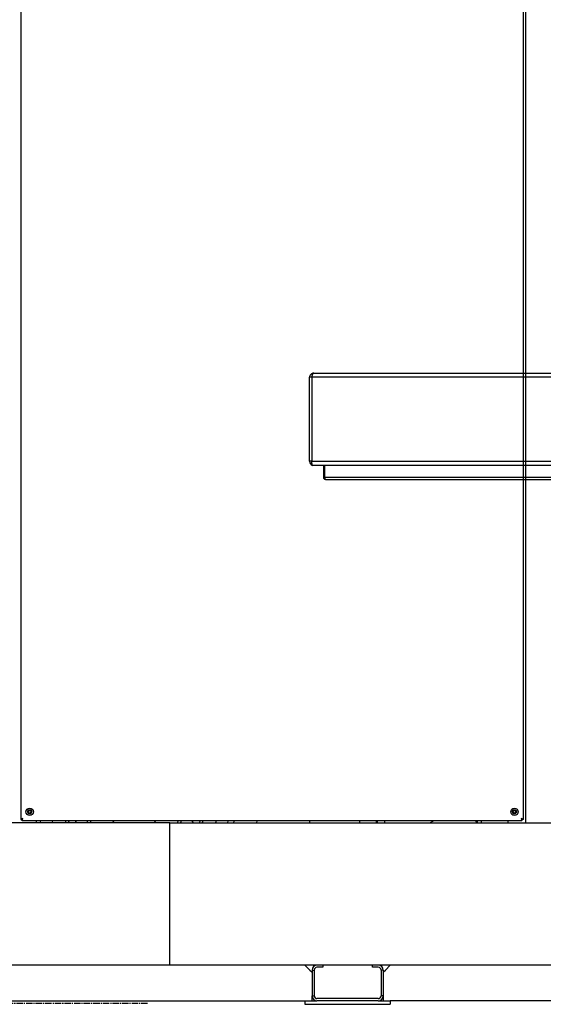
# Model space of a CAD drawing. Extents: x -72 to 51457, y 0 to 26838.
# Tile 160 of 203: x 6874 to 7610, y 12384 to 13767. Entities that reach past the tile are written whole.
import ezdxf

# ---------------------------------------------------------------- set-up
doc = ezdxf.new("R2010")
doc.units = 0
doc.header["$LTSCALE"] = 12
doc.linetypes.add('CHAIN_THIN', pattern=[1.125, 0.75, -0.125, 0.125, -0.125])
doc.linetypes.add('SOLID_THIN', pattern=[0])
doc.layers.get('0').update_dxf_attribs({"linetype": 'CONTINUOUS'})

# ---------------------------------------------------------------- blocks, each defined once
blk = doc.blocks.new('MEDCLUMP_ZSC_1565_')
at = {"color": 7, "linetype": 'CHAIN_THIN', "lineweight": 25, "flags": 128}
blk.add_lwpolyline([(4398.7, 12385.4), (7053.4, 12385.4)], dxfattribs=at)
blk = doc.blocks.new('MEDCLUMP_SET_1564_')
at = {"lineweight": 0}
blk.add_blockref('MEDCLUMP_ZSC_1565_', (0, 0), dxfattribs=at)
blk = doc.blocks.new('Besch_Front')
at = {"color": 7, "linetype": 'SOLID_THIN', "lineweight": 25}
for p, q in [((7287.3, 13270.7), (7684.4, 13270.7)), ((7284.3, 13264.7), (7281.3, 13264.7)), ((7281.3, 13146.7), (7281.3, 13264.7)), ((7284.3, 13264.7), (7284.3, 13146.7)), ((7681.3, 13264.7), (7284.3, 13264.7)), ((7284.3, 13146.7), (7281.3, 13146.7)), ((7284.3, 13146.7), (7681.3, 13146.7)), ((7681.3, 13140.7), (7285.5, 13140.7)), ((7301.3, 13123.7), (7301.3, 13140.7)), ((7302.8, 13123.7), (7302.8, 13140.7)), ((7302.8, 13123.7), (7302.8, 13140.7)), ((7301.3, 13123.7), (7302.8, 13123.7)), ((7681.3, 13123.7), (7302.8, 13123.7)), ((7681.3, 13120.7), (7304.3, 13120.7))]:
    blk.add_line(p, q, dxfattribs=at)
for points, knots in [([(7287.3, 13270.7), (7285.1, 13270.4), (7284.1, 13270), (7282.9, 13268.8), (7281.8, 13267.7), (7281.3, 13266.4), (7281.3, 13264.7)], [0, 0, 0, 0, 1, 1, 1, 2, 2, 2, 2]), ([(7284.3, 13264.7), (7284.5, 13265.4), (7284.9, 13266.6), (7285.3, 13267.8), (7285.6, 13268.6), (7285.9, 13269.1), (7286, 13269.4), (7286.4, 13270.3), (7286.8, 13270.6), (7287.3, 13270.7)], [0, 0, 0, 0, 1, 2, 3, 4, 4, 4, 5, 5, 5, 5]), ([(7281.3, 13146.7), (7281.5, 13144.8), (7281.7, 13144.1), (7282.4, 13143.2), (7283, 13142.3), (7283.6, 13141.8), (7285.3, 13141)], [0, 0, 0, 0, 1, 1, 1, 2, 2, 2, 2]), ([(7285.5, 13140.7), (7285.3, 13140.9), (7285.2, 13141.1), (7285, 13142.1), (7284.9, 13142.3), (7284.8, 13142.8), (7284.7, 13143.7), (7284.5, 13144.8), (7284.4, 13146), (7284.3, 13146.7)], [0, 0, 0, 0, 1, 1, 1, 2, 3, 4, 5, 5, 5, 5]), ([(7304.3, 13120.7), (7303.1, 13120.8), (7302.6, 13121), (7302.1, 13121.6), (7301.6, 13122.2), (7301.3, 13122.7), (7301.3, 13123.7)], [0, 0, 0, 0, 1, 1, 1, 2, 2, 2, 2]), ([(7302.8, 13123.7), (7302.9, 13122.5), (7303, 13122), (7303.2, 13121.5), (7303.4, 13121.3), (7303.5, 13121.1), (7303.7, 13120.9), (7303.8, 13120.8), (7304, 13120.7), (7304.3, 13120.7)], [0, 0, 0, 0, 1, 1, 1, 2, 2, 2, 3, 3, 3, 3])]:
    blk.add_open_spline(points, degree=3, knots=knots, dxfattribs=at)
for points in [[(7284.8, 13266.2), (7284.7, 13266.1), (7284.5, 13265.8), (7284.4, 13265.6), (7284.3, 13265.2), (7284.3, 13264.9), (7284.3, 13264.7)], [(7302.9, 13123.1), (7302.8, 13123.3), (7302.8, 13123.4), (7302.8, 13123.7)]]:
    blk.add_open_spline(points, degree=3, dxfattribs=at)
blk = doc.blocks.new('Vela_Front')
at = {"color": 7, "linetype": 'SOLID_THIN', "lineweight": 25}
for p, q in [((7584.8, 15038.6), (7584.8, 12638.6)), ((6875.3, 13836.7), (6875.3, 12643.4)), ((7581.8, 12643.4), (7581.8, 13836.7)), ((6886, 12655.5), (6885.6, 12653.2)), ((6885.6, 12653.2), (6887.4, 12651.8)), ((6888.1, 12656.4), (6886, 12655.5)), ((6887.4, 12651.8), (6889.5, 12652.6)), ((6889.9, 12654.9), (6888.1, 12656.4)), ((6889.5, 12652.6), (6889.9, 12654.9)), ((7567.5, 12655.5), (7567.1, 12653.2)), ((7567.1, 12653.2), (7568.9, 12651.8)), ((7569.6, 12656.4), (7567.5, 12655.5)), ((7568.9, 12651.8), (7571, 12652.6)), ((7571.4, 12654.9), (7569.6, 12656.4)), ((7571, 12652.6), (7571.4, 12654.9)), ((7084.8, 12638.6), (6042.9, 12638.6)), ((6875.3, 12643.4), (6876.8, 12643.4)), ((6877.1, 12641.6), (6877.1, 12643.1)), ((7579.9, 12641.6), (6877.1, 12641.6)), ((6897.3, 12638.6), (6897.3, 12641.6)), ((6902.6, 12641.6), (6903.2, 12638.6)), ((6920.4, 12638.6), (6919.7, 12641.6)), ((7084.8, 12638.6), (7597.9, 12638.6)), ((7084.8, 12631.7), (7084.8, 12638.6)), ((7149.9, 12641.6), (7149.1, 12638.6)), ((7166.3, 12638.6), (7166.9, 12641.6)), ((7207.3, 12638.6), (7207.8, 12641.6)), ((7281, 12641.6), (7281, 12638.6)), ((7351.3, 12641.6), (7351.3, 12638.6)), ((7374.7, 12641.6), (7374.7, 12638.6)), ((7377, 12638.6), (7377, 12641.6)), ((7387, 12638.6), (7387, 12641.6)), ((7508.3, 12641.6), (7508.4, 12641.3)), ((7514.3, 12641.3), (7508.4, 12641.3)), ((7514.3, 12641.3), (7514.4, 12641.6)), ((7514.8, 12640.3), (7514.8, 12641.6)), ((7514.8, 12640.3), (7515.9, 12640.3)), ((7515.8, 12641.5), (7516.1, 12641.5)), ((7515.8, 12640.4), (7516.1, 12640.4)), ((7516, 12641.5), (7515.9, 12641.5)), ((7515.9, 12641.5), (7515.9, 12641.5)), ((7516, 12640.4), (7515.9, 12640.4)), ((7515.9, 12640.4), (7515.9, 12640.4)), ((7516.2, 12641.5), (7516, 12641.5)), ((7516, 12641.5), (7516, 12641.5)), ((7516.2, 12640.4), (7516, 12640.4)), ((7516, 12640.4), (7516, 12640.4)), ((7516, 12640.3), (7517.3, 12640.3)), ((7516.1, 12641.5), (7516.1, 12641.6)), ((7516.1, 12640.4), (7516.1, 12640.6)), ((7517.3, 12638.6), (7517.3, 12641.6)), ((7522.3, 12641.6), (7522.3, 12638.6)), ((7559.8, 12641.6), (7559.8, 12638.6)), ((7579.9, 12641.6), (7579.9, 12643.1)), ((7581.8, 12643.4), (7580.3, 12643.4)), ((7597.9, 12638.6), (7603, 12638.6)), ((7603, 12638.6), (7607.2, 12638.6)), ((7607.2, 12638.6), (7678.8, 12638.6)), ((7084.8, 12445.5), (7084.8, 12631.7)), ((7084.8, 12438.6), (7084.8, 12445.5)), ((7084.8, 12438.6), (5841.7, 12438.6)), ((8284.8, 12438.6), (7084.8, 12438.6)), ((7274.8, 12438.6), (7281.7, 12431.7)), ((7281.7, 12431.7), (7284.8, 12428.6)), ((7284.8, 12431.7), (7287.8, 12431.7)), ((7284.8, 12431.7), (7284.8, 12395.5)), ((7287.8, 12431.7), (7287.8, 12395.5)), ((7299.8, 12435.6), (7291.7, 12435.6)), ((7299.8, 12438.6), (7299.8, 12435.6)), ((7369.8, 12435.6), (7369.8, 12438.6)), ((7377.9, 12435.6), (7369.8, 12435.6)), ((7384.8, 12431.7), (7381.8, 12431.7)), ((7381.8, 12431.7), (7381.8, 12395.5)), ((7384.8, 12428.6), (7387.9, 12431.7)), ((7384.8, 12431.7), (7384.8, 12395.5)), ((7387.9, 12431.7), (7394.8, 12438.6)), ((6794.8, 12388.6), (7274.8, 12388.6)), ((7274.8, 12388.6), (7274.8, 12383.6)), ((7274.8, 12388.6), (7291.7, 12388.6)), ((7284.8, 12388.6), (7284.8, 12395.5)), ((7284.8, 12395.5), (7287.8, 12395.5)), ((7377.9, 12391.6), (7291.7, 12391.6)), ((7377.9, 12388.6), (7291.7, 12388.6)), ((7377.9, 12388.6), (7394.8, 12388.6)), ((7384.8, 12395.5), (7381.8, 12395.5)), ((7384.8, 12395.5), (7384.8, 12388.6)), ((7627.3, 12388.6), (7394.8, 12388.6)), ((7394.8, 12388.6), (7394.8, 12383.6)), ((7274.8, 12383.6), (7394.8, 12383.6))]:
    blk.add_line(p, q, dxfattribs=at)
for points in [[(6939.1, 12638.6), (6938.3, 12641.2), (6938.2, 12641.6)], [(6943.2, 12638.6), (6943.1, 12639), (6942.3, 12641.6)], [(6974.4, 12638.6), (6973.1, 12641.4), (6973, 12641.6)], [(7007.2, 12638.6), (7004.9, 12641), (7004.4, 12641.6)], [(7065.2, 12641.6), (7064.6, 12641), (7062.3, 12638.6)], [(7096.5, 12641.6), (7096.4, 12641.4), (7095.2, 12638.6)], [(7127.2, 12641.6), (7126.4, 12639), (7126.3, 12638.6)], [(7131.3, 12641.6), (7131.2, 12641.2), (7130.5, 12638.6)], [(7174.8, 12638.6), (7175.2, 12640.8), (7175.4, 12641.6)], [(7455.8, 12641.6), (7454, 12640.5), (7450.6, 12638.6)], [(7455.8, 12641.6), (7450.9, 12638.8), (7450.6, 12638.6)]]:
    blk.add_lwpolyline(points, dxfattribs=at)
for centre, radius in [((6887.8, 12654.1), 5.25), ((6887.8, 12654.1), 3), ((6887.8, 12654.1), 1.9), ((7569.3, 12654.1), 5.25), ((7569.3, 12654.1), 3), ((7569.3, 12654.1), 1.9)]:
    blk.add_circle(centre, radius, dxfattribs=at)
for centre, radius, start, end in [((6887.8, 12654.1), 2.31, 140.8771, 200.8771), ((6887.8, 12654.1), 2.31, 200.8771, 260.8771), ((6887.8, 12654.1), 2.31, 80.8771, 140.8771), ((6887.8, 12654.1), 2.31, 260.8771, 320.8771), ((6887.8, 12654.1), 2.31, 20.8771, 80.8771), ((6887.8, 12654.1), 2.31, 320.8771, 20.8771), ((7569.3, 12654.1), 2.31, 140.8771, 200.8771), ((7569.3, 12654.1), 2.31, 200.8771, 260.8771), ((7569.3, 12654.1), 2.31, 80.8771, 140.8771), ((7569.3, 12654.1), 2.31, 260.8771, 320.8771), ((7569.3, 12654.1), 2.31, 20.8771, 80.8771), ((7569.3, 12654.1), 2.31, 320.8771, 20.8771), ((6960.8, 12637), 9, 149.1534, 169.6647), ((6960.8, 12637), 9, 10.3353, 30.8466), ((7108.7, 12637), 9, 149.1534, 169.6647), ((7108.7, 12637), 9, 10.3353, 30.8466), ((7291.7, 12431.7), 6.9, 90, 180), ((7291.7, 12431.7), 3.9, 90, 180), ((7377.9, 12431.7), 6.9, 0, 90), ((7377.9, 12431.7), 3.9, 0, 90), ((7291.7, 12395.5), 6.9, 180, 270), ((7291.7, 12395.5), 3.9, 180, 270), ((7377.9, 12395.5), 6.9, 270, 0), ((7377.9, 12395.5), 3.9, 270, 0)]:
    blk.add_arc(centre, radius, start, end, dxfattribs=at)
for points, knots in [([(6878.3, 12644.6), (6876.9, 12644.2), (6876.4, 12644.1), (6875.9, 12643.9), (6875.7, 12643.8), (6875.5, 12643.8), (6875.4, 12643.7), (6875.3, 12643.6), (6875.3, 12643.5), (6875.3, 12643.4)], [0, 0, 0, 0, 1, 1, 1, 2, 2, 2, 3, 3, 3, 3]), ([(6877.1, 12641.6), (6877.3, 12641.7), (6877.4, 12641.8), (6877.6, 12642.3), (6877.8, 12642.7), (6877.9, 12643.2), (6878.3, 12644.6)], [0, 0, 0, 0, 1, 1, 1, 2, 2, 2, 2]), ([(6877.1, 12643.1), (6877.4, 12643.1), (6877.4, 12643.2), (6877.6, 12643.4), (6877.8, 12643.7), (6877.9, 12643.9), (6878.3, 12644.6)], [0, 0, 0, 0, 1, 1, 1, 2, 2, 2, 2]), ([(7578.8, 12644.6), (7579.1, 12643.2), (7579.2, 12642.7), (7579.4, 12642.2), (7579.5, 12642), (7579.6, 12641.9), (7579.6, 12641.7), (7579.7, 12641.6), (7579.8, 12641.6), (7579.9, 12641.6)], [0, 0, 0, 0, 1, 1, 1, 2, 2, 2, 3, 3, 3, 3]), ([(7581.8, 12643.4), (7581.7, 12643.7), (7581.5, 12643.8), (7581.1, 12643.9), (7580.6, 12644.1), (7580.1, 12644.2), (7578.8, 12644.6)], [0, 0, 0, 0, 1, 1, 1, 2, 2, 2, 2]), ([(7580.3, 12643.4), (7580.2, 12643.7), (7580.1, 12643.8), (7579.9, 12643.9), (7579.7, 12644.1), (7579.4, 12644.3), (7578.8, 12644.6)], [0, 0, 0, 0, 1, 1, 1, 2, 2, 2, 2])]:
    blk.add_open_spline(points, degree=3, knots=knots, dxfattribs=at)
for points in [[(6878.3, 12644.6), (6877.1, 12644), (6876.8, 12643.8), (6876.8, 12643.4)], [(7515.8, 12641.5), (7515.9, 12641), (7516, 12640.6), (7516.1, 12640.4)], [(7515.8, 12640.4), (7515.9, 12640.3), (7515.9, 12640.3), (7516, 12640.3)], [(7515.9, 12641.5), (7516, 12640.9), (7516.1, 12640.5), (7516.2, 12640.4)], [(7515.9, 12640.4), (7516, 12640.3), (7516, 12640.3), (7516, 12640.3)], [(7578.8, 12644.6), (7579.3, 12643.4), (7579.6, 12643.1), (7579.9, 12643.1)]]:
    blk.add_open_spline(points, degree=3, dxfattribs=at)

msp = doc.modelspace()

# ---------------------------------------------------------------- block references
at = {"lineweight": 0}
for name in ['Vela_Front', 'Besch_Front', 'MEDCLUMP_SET_1564_']:
    msp.add_blockref(name, (0, 0), dxfattribs=at)

doc.saveas('drawing.dxf')
